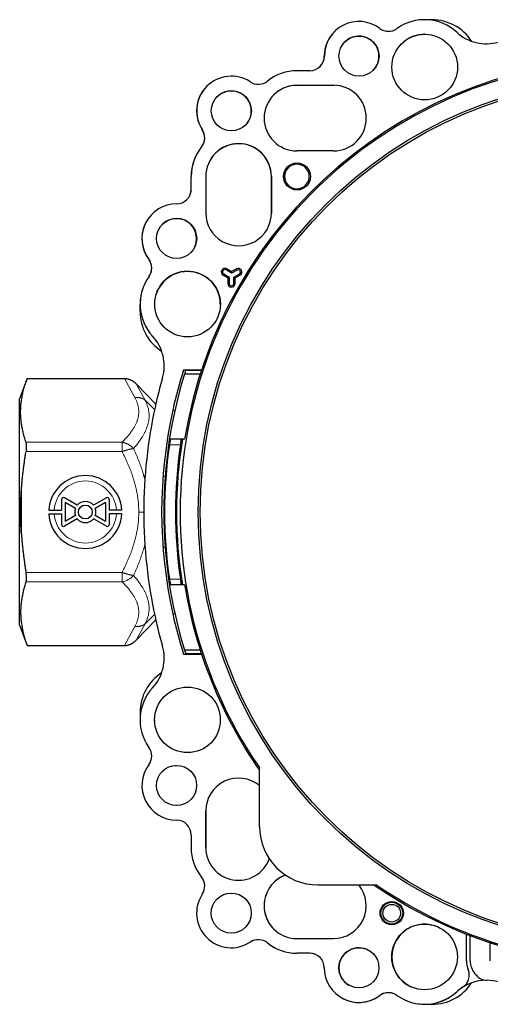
# Model space of a CAD drawing. Header units: millimetres. Extents: x 8 to 671, y 12 to 523.
# Tile 48 of 64: x 267 to 332, y 372 to 507. Entities that reach past the tile are written whole.
import ezdxf

# ---------------------------------------------------------------- set-up
doc = ezdxf.new("R2010")
doc.units = ezdxf.units.MM

msp = doc.modelspace()

# ---------------------------------------------------------------- linework, layer by layer
at = {"color": 7, "linetype": 'Continuous', "lineweight": 30}
for p, q in [((323.97, 506.97), (323.07, 506.97)), ((323.05, 504.97), (322.97, 504.97)), ((307.23, 499.98), (305.48, 499.98)), ((310.56, 497.97), (305.47, 497.97)), ((305.48, 497.98), (310.48, 497.98)), ((310.48, 488.98), (305.48, 488.98)), ((290.97, 483.72), (290.97, 485.47)), ((290.98, 483.73), (290.98, 485.48)), ((292.98, 485.48), (292.98, 480.48)), ((301.97, 485.47), (301.97, 480.41)), ((301.98, 480.48), (301.98, 485.48)), ((296.51, 472.22), (295.76, 472.66)), ((296.51, 472.43), (295.85, 472.82)), ((297.17, 472.81), (296.51, 472.43)), ((297.26, 472.65), (296.51, 472.22)), ((295.34, 471.96), (296, 471.57)), ((295.44, 472.12), (296.18, 471.68)), ((296, 471.57), (295.99, 470.81)), ((296.18, 471.68), (296, 471.57)), ((296.18, 471.68), (296.18, 470.81)), ((296.51, 472.22), (296.51, 472.43)), ((296.81, 470.8), (296.82, 471.67)), ((296.82, 471.67), (297.57, 472.1)), ((296.82, 471.67), (297, 471.56)), ((296.99, 470.8), (297, 471.56)), ((297, 471.56), (297.66, 471.94)), ((283.97, 466.97), (283.97, 467.97)), ((294.97, 467.97), (294.97, 467.92)), ((268.49, 457.78), (267.47, 454.97)), ((268.49, 457.78), (281.83, 457.78)), ((289.94, 458.98), (292.41, 458.98)), ((292.22, 458.37), (290.07, 458.37)), ((292.38, 458.87), (290.22, 458.87)), ((286.13, 454.27), (283.45, 457.04)), ((267.47, 439.47), (267.47, 454.97)), ((288.46, 453.45), (288.75, 453.38)), ((289.65, 449.47), (288.13, 449.47)), ((289.78, 449.47), (289.65, 449.47)), ((290.08, 449.47), (289.78, 449.47)), ((287.41, 444.29), (287.11, 444.32)), ((273.22, 441.21), (273.22, 439.72)), ((275.36, 440.41), (273.6, 441.42)), ((275.11, 439.97), (273.72, 440.77)), ((273.72, 440.77), (273.72, 438.18)), ((279.35, 441.42), (277.59, 440.41)), ((279.22, 440.77), (277.84, 439.97)), ((279.22, 440.77), (279.22, 438.18)), ((279.72, 441.21), (279.72, 439.72)), ((267.47, 423.97), (267.47, 439.47)), ((271.48, 439.72), (273.22, 439.72)), ((271.48, 439.22), (273.22, 439.22)), ((273.22, 439.22), (273.22, 437.74)), ((275.11, 438.98), (273.72, 438.18)), ((279.22, 438.18), (277.84, 438.98)), ((281.47, 439.72), (279.72, 439.72)), ((281.47, 439.22), (279.72, 439.22)), ((279.72, 439.22), (279.72, 437.74)), ((275.36, 438.54), (273.6, 437.53)), ((279.35, 437.53), (277.59, 438.54)), ((287.41, 434.66), (287.11, 434.64)), ((289.65, 429.47), (288.13, 429.47)), ((289.78, 429.47), (289.65, 429.47)), ((290.08, 429.47), (289.78, 429.47)), ((288.45, 425.5), (288.75, 425.57)), ((267.47, 423.97), (268.49, 421.17)), ((286.13, 424.68), (283.45, 421.91)), ((268.49, 421.17), (281.83, 421.17)), ((289.94, 419.98), (292.41, 419.98)), ((290.07, 420.57), (292.22, 420.57)), ((290.22, 420.07), (292.38, 420.07)), ((290.46, 415.47), (290.47, 415.47)), ((283.97, 411.97), (283.97, 411.06)), ((288.77, 404.72), (288.97, 404.72)), ((300.33, 396.37), (300.33, 404.43)), ((288.97, 399.22), (288.88, 399.23)), ((292.97, 393.48), (292.97, 398.48)), ((292.97, 398.47), (292.97, 393.47)), ((290.97, 395.23), (290.97, 393.48)), ((316.43, 388.33), (308.37, 388.33)), ((298.41, 386.43), (298.42, 386.42)), ((294.53, 382.53), (294.51, 382.55)), ((305.47, 380.98), (310.47, 380.98)), ((328.72, 377.94), (328.72, 381.58)), ((329.22, 377.94), (329.22, 381.39)), ((331.97, 377.94), (331.97, 380.41)), ((307.22, 378.98), (305.47, 378.98)), ((307.22, 378.97), (305.47, 378.97)), ((330.02, 375.99), (329.87, 376.17)), ((323.97, 371.97), (322.97, 371.97))]:
    msp.add_line(p, q, dxfattribs=at)
at = {"color": 8, "linetype": 'Continuous', "lineweight": 0}
for p, q in [((295.76, 472.66), (295.85, 472.82)), ((297.26, 472.65), (297.17, 472.81)), ((295.44, 472.12), (295.34, 471.96)), ((297.57, 472.1), (297.66, 471.94)), ((296.18, 470.81), (295.99, 470.81)), ((296.81, 470.8), (296.99, 470.8)), ((281.83, 457.78), (283.25, 455.16)), ((283.45, 457.04), (284.67, 454.8)), ((284.67, 454.8), (285.97, 453.54)), ((268.34, 449.06), (281.51, 449.06)), ((289.51, 448.67), (288, 448.67)), ((268.34, 447.76), (281.51, 447.76)), ((267.7, 436.49), (267.7, 442.46)), ((268.34, 431.19), (281.51, 431.19)), ((268.34, 429.89), (281.51, 429.89)), ((289.51, 430.27), (288, 430.27)), ((284.67, 424.15), (285.97, 425.41)), ((283.45, 421.91), (284.67, 424.15)), ((281.83, 421.17), (283.25, 423.79))]:
    msp.add_line(p, q, dxfattribs=at)
at = {"color": 7, "linetype": 'Continuous', "lineweight": 30}
for centre, radius in [((322.98, 500.48), 4.5), ((313.98, 501.98), 2.75), ((351.47, 439.47), 59.54), ((351.47, 439.47), 59.26), ((296.48, 494.48), 2.75), ((305.48, 485.48), 1.85), ((288.98, 476.98), 2.75), ((290.48, 467.98), 4.5), ((276.47, 439.47), 0.95), ((290.47, 410.98), 4.5), ((288.97, 401.98), 2.75), ((296.47, 384.48), 2.75), ((318.47, 384.48), 1.6), ((318.47, 384.47), 1.5), ((318.47, 384.47), 1.21), ((322.97, 378.48), 4.5), ((313.97, 376.98), 2.75)]:
    msp.add_circle(centre, radius, dxfattribs=at)
for centre, radius, start, end in [((313.98, 501.98), 4.75, 53.2015, 179.9993), ((322.98, 500.48), 6.5, 47.3709, 125.6719), ((323.97, 500.47), 6.5, 33.0808, 90), ((313.97, 501.97), 4.75, 133.3879, 180), ((318.02, 507.38), 2, 233.201, 305.6715), ((322.97, 500.47), 4.5, 90, 129.2357), ((331.44, 509.67), 6, 227.3706, 285.928), ((313.97, 501.97), 2.75, 0, 133.4552), ((351.47, 439.47), 62, 235.5777, 214.4223), ((351.47, 439.47), 62.2, 9.2517, 170.7483), ((307.23, 501.98), 2, 269.9993, 359.9992), ((307.22, 501.97), 2, 316.5964, 0), ((313.97, 501.97), 2.75, 313.4645, 0), ((305.48, 493.48), 6.5, 89.9993, 128.5726), ((296.48, 494.48), 4.75, 56.7575, 213.241), ((300.18, 500.12), 2, 236.7568, 308.5698), ((296.47, 494.47), 4.75, 144.3979, 213.2404), ((296.47, 494.47), 2.75, 0, 144.4006), ((305.48, 493.48), 4.5, 89.9993, 269.9992), ((305.47, 493.47), 4.5, 90, 141.4231), ((310.48, 493.48), 4.5, 269.9993, 89.9992), ((296.47, 494.47), 2.75, 324.3378, 0), ((290.83, 490.78), 2, 321.4287, 33.2417), ((290.83, 490.77), 2, 328.1444, 33.2456), ((297.47, 485.47), 6.5, 148.6929, 180), ((297.48, 485.48), 6.5, 141.4259, 179.9993), ((297.48, 485.48), 4.5, 359.9992, 179.9992), ((297.47, 485.47), 4.5, 0, 148.8695), ((305.47, 485.47), 1.69, 135, 315), ((305.47, 485.47), 1.69, 315, 135), ((288.98, 483.73), 2, 269.9992, 359.9992), ((288.97, 483.72), 2, 332.322, 0), ((288.98, 476.98), 4.75, 89.9993, 216.797), ((288.97, 476.97), 2.75, 336.0541, 155.9381), ((297.48, 480.48), 4.5, 179.9992, 359.9993), ((288.97, 476.97), 4.75, 156.0502, 216.7977), ((283.57, 472.93), 2, 339.5364, 36.7983), ((283.57, 472.93), 2, 324.327, 36.7975), ((295.6, 472.39), 0.5, 59.4984, 239.4984), ((295.6, 472.39), 0.318, 59.4985, 239.4985), ((297.42, 472.37), 0.5, 299.4984, 119.4984), ((297.42, 472.37), 0.318, 299.4985, 119.4985), ((290.48, 467.98), 6.5, 144.3266, 222.6276), ((290.47, 467.97), 4.5, 0, 161.1111), ((290.47, 467.97), 6.5, 160.8642, 180), ((296.49, 470.81), 0.5, 179.4984, 359.4984), ((296.49, 470.81), 0.318, 179.4985, 359.4985), ((290.47, 466.97), 6.5, 180, 236.9407), ((281.28, 459.51), 6, 344.0705, 42.6279), ((351.47, 439.48), 67, 164.0703, 167.4992), ((351.47, 439.47), 64.25, 162.8926, 197.1074), ((351.47, 439.48), 64.55, 162.416, 167.4992), ((351.48, 439.48), 67, 167.4992, 192.499), ((351.48, 439.48), 64.55, 167.4992, 192.499), ((351.47, 439.47), 64.14, 171.7532, 188.2468), ((351.47, 439.47), 62.64, 171.5543, 188.4457), ((351.47, 439.47), 62.5, 170.7931, 189.2069), ((276.47, 439.47), 5, 2.866, 177.134), ((273.47, 441.21), 0.25, 60, 180), ((279.47, 441.21), 0.25, 0, 120), ((276.47, 439.47), 1.45, 39.9282, 140.0718), ((276.47, 439.47), 5, 182.866, 357.134), ((276.47, 439.47), 1.45, 159.9282, 200.0718), ((276.47, 439.47), 1.45, 339.9282, 20.0718), ((273.47, 437.74), 0.25, 180, 300), ((276.47, 439.47), 1.45, 219.9282, 320.0718), ((279.47, 437.74), 0.25, 240, 0), ((351.47, 439.47), 62.2, 189.2517, 214.6905), ((351.47, 439.47), 62.2, 235.3095, 350.7483), ((351.47, 439.47), 64.55, 192.499, 197.5823), ((351.47, 439.47), 67, 192.499, 195.928), ((281.28, 419.44), 6, 317.3703, 15.9277), ((290.47, 411.97), 6.5, 123.0796, 180), ((290.47, 410.98), 6.5, 137.3707, 215.6716), ((283.57, 406.02), 2, 323.2007, 35.6712), ((288.97, 401.98), 4.75, 143.2013, 269.999), ((297.47, 398.48), 4.5, 50.5827, 179.999), ((288.97, 395.23), 2, 359.999, 89.999), ((308.37, 396.37), 8.03, 180.0008, 270), ((297.47, 393.48), 6.5, 179.999, 218.5724), ((297.47, 393.48), 4.5, 179.999, 339.4696), ((290.83, 388.18), 2, 326.7566, 38.5695), ((305.47, 385.48), 4.5, 110.5349, 269.999), ((305.47, 385.47), 4.5, 110.5326, 229.5298), ((310.47, 385.48), 4.5, 269.999, 39.3937), ((296.47, 384.48), 4.75, 146.7572, 303.2408), ((322.97, 378.47), 4.5, 64.8738, 180), ((300.17, 378.83), 2, 51.4285, 123.2414), ((300.18, 378.83), 2, 51.4295, 123.2424), ((305.47, 385.48), 6.5, 231.4256, 269.999), ((305.47, 385.47), 6.5, 231.4266, 270), ((313.97, 376.97), 2.75, 59.0764, 180), ((307.22, 376.98), 2, 359.999, 89.999), ((307.22, 376.97), 2, 54.7161, 90), ((322.97, 378.47), 4.5, 180, 245.0677), ((313.97, 376.98), 4.75, 179.999, 306.7967), ((313.97, 376.97), 2.75, 180, 238.9905), ((327.1, 376), 2, 302.8732, 21.7315), ((331.97, 377.94), 3.25, 179.9992, 201.7315), ((331.97, 377.94), 2.75, 180.0002, 220), ((331.55, 377.28), 2, 220, 269.1958), ((323.97, 378.47), 6.5, 270, 326.9312), ((331.44, 369.28), 6, 89.1958, 132.6287), ((331.44, 369.28), 6, 122.8732, 132.6277), ((331.44, 369.28), 6, 74.0713, 89.1958), ((313.97, 376.97), 4.75, 239.132, 306.7977), ((318.02, 371.57), 2, 54.3268, 126.7973), ((318.02, 371.57), 2, 63.8054, 126.7983), ((322.97, 378.48), 6.5, 234.3264, 312.6273), ((322.97, 378.47), 6.5, 244.9193, 312.6283)]:
    msp.add_arc(centre, radius, start, end, dxfattribs=at)
at = {"color": 8, "linetype": 'Continuous', "lineweight": 0}
for centre, radius, start, end in [((276.47, 439.47), 4.26, 3.3656, 176.6344), ((276.47, 439.47), 4.26, 183.3656, 356.6344), ((280.99, 432.63), 2.79, 280.6885, 318.1836)]:
    msp.add_arc(centre, radius, start, end, dxfattribs=at)
at = {"color": 7, "linetype": 'Continuous', "lineweight": 30}
for points, knots in [([(268.34, 449.06), (268.31, 449.16), (268.24, 449.37), (268.14, 449.69), (268.05, 450), (267.97, 450.31), (267.9, 450.62), (267.84, 450.92), (267.78, 451.22), (267.73, 451.52), (267.69, 451.82), (267.65, 452.12), (267.63, 452.42), (267.61, 452.72), (267.6, 453.02), (267.6, 453.32), (267.61, 453.62), (267.62, 453.92), (267.65, 454.22), (267.68, 454.52), (267.72, 454.82), (267.77, 455.12), (267.82, 455.43), (267.89, 455.74), (267.96, 456.06), (268.05, 456.39), (268.15, 456.73), (268.25, 457.08), (268.37, 457.43), (268.45, 457.66), (268.49, 457.78)], [0, 0, 0, 0, 0.036545, 0.072805, 0.108778, 0.14447, 0.17989, 0.214426, 0.248732, 0.282826, 0.316734, 0.351173, 0.385484, 0.419702, 0.453864, 0.488004, 0.522159, 0.556364, 0.590653, 0.625063, 0.659625, 0.694375, 0.729339, 0.764539, 0.799995, 0.839309, 0.878962, 0.918964, 0.959313, 1, 1, 1, 1]), ([(281.83, 457.78), (281.86, 457.78), (281.94, 457.78), (282.04, 457.77), (282.15, 457.75), (282.27, 457.73), (282.39, 457.7), (282.48, 457.67), (282.54, 457.64), (282.57, 457.63), (282.6, 457.62), (282.63, 457.61), (282.66, 457.6), (282.68, 457.58), (282.74, 457.56), (282.82, 457.52), (282.92, 457.46), (283.03, 457.39), (283.13, 457.32), (283.24, 457.23), (283.35, 457.14), (283.41, 457.07), (283.45, 457.04)], [0, 0, 0, 0, 0.057602, 0.116525, 0.176809, 0.238496, 0.309294, 0.381947, 0.398519, 0.415187, 0.431952, 0.448814, 0.465774, 0.482832, 0.499988, 0.562526, 0.628001, 0.696433, 0.767836, 0.842223, 0.919608, 1, 1, 1, 1]), ([(290.22, 458.87), (290.19, 458.78), (290.14, 458.61), (290.09, 458.45), (290.07, 458.37)], [0, 0, 0, 0, 0.56, 1, 1, 1, 1]), ([(268.39, 448.11), (268.39, 448.14), (268.4, 448.21), (268.4, 448.31), (268.41, 448.4), (268.41, 448.49), (268.41, 448.58), (268.41, 448.66), (268.4, 448.74), (268.39, 448.81), (268.39, 448.88), (268.37, 448.95), (268.36, 449.01), (268.35, 449.04), (268.34, 449.06)], [0, 0, 0, 0, 0.0839759, 0.1672341, 0.2501107, 0.3329452, 0.416077, 0.4998412, 0.5832974, 0.6662655, 0.7490804, 0.8320819, 0.9156098, 1, 1, 1, 1]), ([(288.13, 449.47), (288.13, 449.47), (288.13, 449.47), (288.13, 449.45), (288.12, 449.42), (288.11, 449.39), (288.11, 449.35), (288.1, 449.33), (288.1, 449.31), (288.09, 449.29), (288.09, 449.26), (288.09, 449.23), (288.08, 449.2), (288.07, 449.15), (288.06, 449.1), (288.05, 449.04), (288.04, 448.97), (288.03, 448.88), (288.01, 448.78), (288, 448.71), (288, 448.67)], [0, 0, 0, 0, 0.076749, 0.156078, 0.238015, 0.301214, 0.365906, 0.392212, 0.41876, 0.445549, 0.47258, 0.499853, 0.543249, 0.589918, 0.639862, 0.693081, 0.749576, 0.833036, 0.91651, 1, 1, 1, 1]), ([(289.51, 448.67), (289.52, 448.71), (289.53, 448.78), (289.55, 448.88), (289.56, 448.97), (289.57, 449.05), (289.58, 449.12), (289.6, 449.18), (289.61, 449.24), (289.62, 449.3), (289.62, 449.35), (289.63, 449.39), (289.64, 449.42), (289.65, 449.45), (289.65, 449.47), (289.65, 449.47), (289.65, 449.47)], [0, 0, 0, 0, 0.08345, 0.166919, 0.250406, 0.312433, 0.374721, 0.437271, 0.500088, 0.567795, 0.633995, 0.698695, 0.761905, 0.843861, 0.923217, 1, 1, 1, 1]), ([(267.7, 442.46), (267.72, 442.65), (267.74, 443.04), (267.8, 443.62), (267.85, 444.21), (267.92, 444.8), (267.99, 445.39), (268.07, 445.98), (268.15, 446.57), (268.24, 447.16), (268.31, 447.56), (268.34, 447.76)], [0, 0, 0, 0, 0.109072, 0.218757, 0.329124, 0.440234, 0.552139, 0.662856, 0.7744, 0.886783, 1, 1, 1, 1]), ([(268.39, 448.11), (268.39, 448.07), (268.38, 448), (268.36, 447.88), (268.35, 447.8), (268.34, 447.76)], [0, 0, 0, 0, 0.329389, 0.662658, 1, 1, 1, 1]), ([(267.7, 436.49), (267.69, 436.72), (267.66, 437.16), (267.63, 437.83), (267.61, 438.5), (267.6, 439.17), (267.6, 439.83), (267.61, 440.49), (267.63, 441.14), (267.66, 441.8), (267.69, 442.24), (267.7, 442.46)], [0, 0, 0, 0, 0.112687, 0.224854, 0.336651, 0.448227, 0.559733, 0.669327, 0.779142, 0.88932, 1, 1, 1, 1]), ([(267.7, 436.49), (267.72, 436.3), (267.74, 435.91), (267.8, 435.33), (267.85, 434.74), (267.92, 434.15), (267.99, 433.56), (268.07, 432.97), (268.15, 432.38), (268.24, 431.79), (268.31, 431.39), (268.34, 431.19)], [0, 0, 0, 0, 0.1090723, 0.2187568, 0.3291238, 0.4402342, 0.5521389, 0.6628558, 0.7744005, 0.8867833, 1, 1, 1, 1]), ([(268.34, 429.89), (268.35, 429.91), (268.36, 429.94), (268.37, 430), (268.38, 430.06), (268.39, 430.13), (268.4, 430.2), (268.41, 430.28), (268.41, 430.36), (268.41, 430.44), (268.41, 430.53), (268.41, 430.62), (268.4, 430.71), (268.39, 430.8), (268.38, 430.9), (268.37, 430.99), (268.36, 431.09), (268.35, 431.16), (268.34, 431.19)], [0, 0, 0, 0, 0.062848, 0.125358, 0.187768, 0.250316, 0.312965, 0.375304, 0.43757, 0.5, 0.562408, 0.624666, 0.687013, 0.749684, 0.812221, 0.874627, 0.937141, 1, 1, 1, 1]), ([(268.34, 429.89), (268.31, 429.79), (268.24, 429.58), (268.14, 429.26), (268.05, 428.95), (267.97, 428.64), (267.9, 428.33), (267.84, 428.03), (267.78, 427.73), (267.73, 427.43), (267.69, 427.13), (267.65, 426.83), (267.63, 426.53), (267.61, 426.23), (267.6, 425.93), (267.6, 425.63), (267.61, 425.33), (267.62, 425.03), (267.65, 424.73), (267.68, 424.43), (267.72, 424.13), (267.77, 423.83), (267.82, 423.52), (267.89, 423.21), (267.96, 422.89), (268.05, 422.56), (268.15, 422.22), (268.25, 421.87), (268.37, 421.52), (268.45, 421.29), (268.49, 421.17)], [0, 0, 0, 0, 0.036545, 0.072805, 0.108778, 0.14447, 0.17989, 0.214426, 0.248732, 0.282826, 0.316734, 0.351173, 0.385484, 0.419702, 0.453864, 0.488004, 0.522159, 0.556364, 0.590653, 0.625063, 0.659625, 0.694375, 0.729339, 0.764539, 0.799995, 0.839309, 0.878962, 0.918964, 0.959313, 1, 1, 1, 1]), ([(288, 430.27), (288, 430.24), (288.01, 430.17), (288.03, 430.07), (288.04, 429.98), (288.06, 429.9), (288.07, 429.83), (288.08, 429.77), (288.09, 429.71), (288.1, 429.65), (288.11, 429.6), (288.11, 429.56), (288.12, 429.53), (288.13, 429.5), (288.13, 429.48), (288.13, 429.48), (288.13, 429.47)], [0, 0, 0, 0, 0.083463, 0.166945, 0.250444, 0.312472, 0.374764, 0.437325, 0.500157, 0.567859, 0.634054, 0.698748, 0.761952, 0.843898, 0.923237, 1, 1, 1, 1]), ([(289.65, 429.47), (289.65, 429.48), (289.65, 429.48), (289.65, 429.5), (289.64, 429.53), (289.63, 429.56), (289.63, 429.6), (289.62, 429.62), (289.62, 429.64), (289.61, 429.66), (289.61, 429.69), (289.6, 429.72), (289.6, 429.75), (289.59, 429.8), (289.58, 429.85), (289.57, 429.91), (289.56, 429.98), (289.55, 430.07), (289.53, 430.17), (289.52, 430.24), (289.51, 430.27)], [0, 0, 0, 0, 0.07677, 0.156114, 0.238062, 0.301268, 0.365965, 0.392274, 0.418823, 0.445614, 0.472647, 0.499922, 0.543353, 0.590037, 0.639975, 0.693167, 0.749615, 0.83306, 0.916522, 1, 1, 1, 1]), ([(281.83, 421.17), (281.86, 421.17), (281.94, 421.17), (282.04, 421.18), (282.15, 421.2), (282.27, 421.22), (282.39, 421.25), (282.48, 421.28), (282.54, 421.31), (282.57, 421.32), (282.6, 421.33), (282.63, 421.34), (282.66, 421.35), (282.68, 421.37), (282.74, 421.39), (282.82, 421.43), (282.92, 421.49), (283.03, 421.56), (283.13, 421.63), (283.24, 421.72), (283.35, 421.81), (283.41, 421.88), (283.45, 421.91)], [0, 0, 0, 0, 0.057602, 0.116525, 0.176809, 0.238496, 0.309294, 0.381947, 0.398519, 0.415187, 0.431952, 0.448814, 0.465774, 0.482832, 0.499988, 0.562526, 0.628002, 0.696433, 0.767836, 0.842224, 0.919608, 1, 1, 1, 1]), ([(290.07, 420.57), (290.1, 420.48), (290.15, 420.31), (290.2, 420.15), (290.22, 420.07)], [0, 0, 0, 0, 0.56, 1, 1, 1, 1]), ([(285.98, 410.8), (285.98, 410.86), (285.97, 410.98), (285.97, 411.11), (285.98, 411.17), (285.98, 411.17)], [0, 0, 0, 0, 0.472845, 0.997819, 1, 1, 1, 1]), ([(286.23, 401.77), (286.23, 401.84), (286.22, 401.98), (286.23, 402.12), (286.23, 402.19)], [0, 0, 0, 0, 0.495131, 1, 1, 1, 1]), ([(293.73, 384.26), (293.73, 384.33), (293.72, 384.48), (293.73, 384.69), (293.75, 384.83), (293.76, 384.9)], [0, 0, 0, 0, 0.334405, 0.67269, 1, 1, 1, 1])]:
    msp.add_open_spline(points, degree=3, knots=knots, dxfattribs=at)
at = {"color": 8, "linetype": 'Continuous', "lineweight": 0}
for points, knots in [([(283.25, 455.16), (283.29, 455.1), (283.35, 454.98), (283.43, 454.8), (283.51, 454.62), (283.58, 454.44), (283.64, 454.26), (283.69, 454.08), (283.73, 453.91), (283.76, 453.74), (283.78, 453.57), (283.79, 453.4), (283.8, 453.23), (283.79, 453.06), (283.78, 452.89), (283.76, 452.72), (283.74, 452.55), (283.7, 452.38), (283.66, 452.21), (283.61, 452.04), (283.55, 451.88), (283.48, 451.7), (283.4, 451.52), (283.3, 451.33), (283.2, 451.14), (283.09, 450.96), (282.97, 450.77), (282.84, 450.58), (282.7, 450.4), (282.56, 450.21), (282.4, 450.02), (282.24, 449.82), (282.07, 449.63), (281.89, 449.44), (281.7, 449.25), (281.57, 449.12), (281.51, 449.06)], [0, 0, 0, 0, 0.0292667, 0.0584264, 0.0874845, 0.1164473, 0.1453208, 0.1741124, 0.201193, 0.2282205, 0.255207, 0.2821658, 0.3091107, 0.3360557, 0.3630145, 0.3900004, 0.4170252, 0.4440992, 0.4707457, 0.4974547, 0.5242339, 0.5510901, 0.5817097, 0.6124443, 0.6432995, 0.6742795, 0.7053865, 0.7366211, 0.767982, 0.7994663, 0.8325796, 0.8658236, 0.8991944, 0.932686, 0.9662908, 1, 1, 1, 1]), ([(284.67, 454.8), (284.7, 454.73), (284.77, 454.6), (284.86, 454.4), (284.93, 454.2), (285, 454), (285.06, 453.8), (285.11, 453.6), (285.15, 453.4), (285.18, 453.2), (285.2, 453.01), (285.21, 452.82), (285.21, 452.64), (285.21, 452.45), (285.19, 452.27), (285.17, 452.08), (285.14, 451.9), (285.1, 451.71), (285.05, 451.52), (284.99, 451.32), (284.92, 451.11), (284.85, 450.9), (284.76, 450.69), (284.67, 450.49), (284.57, 450.31), (284.48, 450.14), (284.39, 449.97), (284.29, 449.8), (284.18, 449.63), (284.05, 449.43), (283.91, 449.23), (283.76, 449.02), (283.6, 448.81), (283.43, 448.6), (283.25, 448.39), (283.13, 448.25), (283.07, 448.18)], [0, 0, 0, 0, 0.0316028, 0.062991, 0.0942113, 0.1253168, 0.1566495, 0.1872811, 0.2178248, 0.2483335, 0.2789148, 0.3061651, 0.3334027, 0.3606673, 0.3879455, 0.4151957, 0.4424746, 0.4698206, 0.4972715, 0.5281453, 0.5590712, 0.5900971, 0.6212699, 0.652635, 0.6774428, 0.702417, 0.7275775, 0.7526365, 0.7767565, 0.807732, 0.8389699, 0.8704972, 0.90234, 0.9345227, 0.9670688, 1, 1, 1, 1]), ([(281.51, 449.06), (281.54, 449.05), (281.61, 449.04), (281.71, 449.01), (281.81, 448.98), (281.93, 448.95), (282.04, 448.9), (282.14, 448.86), (282.2, 448.83), (282.22, 448.82), (282.25, 448.8), (282.28, 448.79), (282.31, 448.77), (282.34, 448.76), (282.38, 448.74), (282.43, 448.7), (282.5, 448.66), (282.58, 448.61), (282.64, 448.57), (282.68, 448.54), (282.69, 448.53), (282.71, 448.52), (282.72, 448.51), (282.73, 448.5), (282.76, 448.47), (282.81, 448.43), (282.87, 448.38), (282.92, 448.34), (282.96, 448.29), (283, 448.26), (283.02, 448.23), (283.05, 448.2), (283.06, 448.18), (283.07, 448.18)], [0, 0, 0, 0, 0.0566258, 0.1150296, 0.1752091, 0.2371615, 0.3086466, 0.3823463, 0.399198, 0.416161, 0.4332351, 0.4504205, 0.4677169, 0.4851242, 0.5026425, 0.544263, 0.5881418, 0.6342745, 0.698609, 0.7073245, 0.7161071, 0.7249566, 0.7338731, 0.7428565, 0.7519067, 0.7988267, 0.8411872, 0.8789963, 0.9122614, 0.9409891, 0.965185, 0.984854, 1, 1, 1, 1]), ([(281.51, 447.76), (281.54, 447.77), (281.62, 447.8), (281.73, 447.84), (281.84, 447.87), (281.95, 447.91), (282.05, 447.94), (282.16, 447.97), (282.26, 448), (282.37, 448.03), (282.47, 448.06), (282.56, 448.08), (282.66, 448.1), (282.75, 448.12), (282.83, 448.14), (282.92, 448.16), (282.99, 448.17), (283.04, 448.17), (283.07, 448.18)], [0, 0, 0, 0, 0.063144, 0.126202, 0.189172, 0.252051, 0.314837, 0.377531, 0.440133, 0.502647, 0.565076, 0.627423, 0.689693, 0.751891, 0.814019, 0.876079, 0.938074, 1, 1, 1, 1]), ([(281.51, 447.76), (281.58, 447.62), (281.72, 447.34), (281.92, 446.92), (282.12, 446.5), (282.31, 446.07), (282.49, 445.64), (282.65, 445.22), (282.81, 444.81), (282.95, 444.4), (283.08, 443.99), (283.2, 443.58), (283.31, 443.19), (283.4, 442.83), (283.47, 442.48), (283.54, 442.14), (283.6, 441.79), (283.66, 441.45), (283.7, 441.11), (283.74, 440.78), (283.76, 440.45), (283.78, 440.13), (283.79, 439.8), (283.8, 439.58), (283.8, 439.47)], [0, 0, 0, 0, 0.054179, 0.108185, 0.162005, 0.215623, 0.269024, 0.322196, 0.372109, 0.421803, 0.471274, 0.520524, 0.569556, 0.610255, 0.650811, 0.691232, 0.731529, 0.771715, 0.811804, 0.849528, 0.887195, 0.92482, 0.962416, 1, 1, 1, 1]), ([(283.07, 448.18), (283.13, 448.04), (283.25, 447.78), (283.43, 447.37), (283.6, 446.97), (283.76, 446.57), (283.92, 446.17), (284.06, 445.79), (284.18, 445.43), (284.3, 445.08), (284.38, 444.8), (284.44, 444.6), (284.48, 444.46), (284.52, 444.32), (284.56, 444.19), (284.59, 444.06), (284.62, 443.98), (284.62, 443.94)], [0, 0, 0, 0, 0.098757, 0.196301, 0.2927, 0.388027, 0.482357, 0.575772, 0.657288, 0.738221, 0.818634, 0.850097, 0.881494, 0.912829, 0.944107, 0.975331, 1, 1, 1, 1]), ([(281.51, 431.19), (281.58, 431.33), (281.72, 431.61), (281.92, 432.03), (282.12, 432.45), (282.31, 432.88), (282.49, 433.31), (282.65, 433.73), (282.81, 434.14), (282.95, 434.55), (283.08, 434.96), (283.2, 435.37), (283.31, 435.76), (283.4, 436.12), (283.47, 436.47), (283.54, 436.81), (283.6, 437.15), (283.66, 437.5), (283.7, 437.84), (283.74, 438.17), (283.76, 438.5), (283.78, 438.82), (283.79, 439.15), (283.8, 439.37), (283.8, 439.47)], [0, 0, 0, 0, 0.054179, 0.108185, 0.162005, 0.215623, 0.269024, 0.322196, 0.372109, 0.421803, 0.471274, 0.520524, 0.569556, 0.610255, 0.650811, 0.691232, 0.731529, 0.771715, 0.811804, 0.849528, 0.887195, 0.92482, 0.962416, 1, 1, 1, 1]), ([(283.8, 439.47), (283.85, 439.47), (283.94, 439.47), (284.09, 439.47), (284.23, 439.47), (284.36, 439.47), (284.44, 439.47), (284.48, 439.47)], [0, 0, 0, 0, 0.211662, 0.423334, 0.634988, 0.846616, 1, 1, 1, 1]), ([(283.07, 430.77), (283.13, 430.91), (283.25, 431.17), (283.43, 431.58), (283.6, 431.98), (283.76, 432.38), (283.92, 432.78), (284.06, 433.17), (284.19, 433.55), (284.31, 433.92), (284.43, 434.29), (284.53, 434.65), (284.59, 434.89), (284.62, 435.01)], [0, 0, 0, 0, 0.098731, 0.196249, 0.292622, 0.387922, 0.482227, 0.575615, 0.662905, 0.749531, 0.83557, 0.921105, 1, 1, 1, 1]), ([(281.51, 431.19), (281.54, 431.18), (281.62, 431.15), (281.73, 431.11), (281.84, 431.08), (281.95, 431.04), (282.05, 431.01), (282.16, 430.98), (282.26, 430.95), (282.37, 430.92), (282.47, 430.89), (282.56, 430.87), (282.66, 430.85), (282.75, 430.83), (282.83, 430.81), (282.92, 430.79), (282.99, 430.78), (283.04, 430.77), (283.07, 430.77)], [0, 0, 0, 0, 0.063144, 0.126202, 0.189172, 0.252051, 0.314837, 0.377531, 0.440133, 0.502647, 0.565076, 0.627423, 0.689693, 0.751891, 0.814019, 0.876079, 0.938074, 1, 1, 1, 1]), ([(284.67, 424.15), (284.7, 424.22), (284.77, 424.35), (284.86, 424.55), (284.93, 424.75), (285, 424.95), (285.06, 425.15), (285.11, 425.35), (285.15, 425.55), (285.18, 425.75), (285.2, 425.95), (285.21, 426.16), (285.21, 426.37), (285.2, 426.58), (285.18, 426.79), (285.15, 427), (285.11, 427.21), (285.06, 427.41), (285, 427.6), (284.95, 427.77), (284.89, 427.95), (284.82, 428.12), (284.74, 428.3), (284.66, 428.47), (284.57, 428.64), (284.48, 428.81), (284.39, 428.98), (284.29, 429.14), (284.18, 429.32), (284.05, 429.51), (283.91, 429.72), (283.76, 429.93), (283.6, 430.14), (283.43, 430.35), (283.25, 430.56), (283.13, 430.7), (283.07, 430.77)], [0, 0, 0, 0, 0.0316042, 0.0629929, 0.0942127, 0.1253169, 0.1566524, 0.1872849, 0.2178276, 0.2483337, 0.2789175, 0.3100596, 0.3411906, 0.3723699, 0.4035179, 0.4346783, 0.4659102, 0.4972704, 0.5229978, 0.5487554, 0.5745712, 0.6004726, 0.6264863, 0.6526384, 0.6774457, 0.7024191, 0.7275785, 0.7526366, 0.7767573, 0.8077334, 0.8389716, 0.8704991, 0.9023418, 0.9345242, 0.9670696, 1, 1, 1, 1]), ([(283.25, 423.79), (283.29, 423.85), (283.35, 423.97), (283.43, 424.15), (283.51, 424.33), (283.58, 424.51), (283.64, 424.69), (283.69, 424.87), (283.73, 425.04), (283.76, 425.21), (283.78, 425.38), (283.79, 425.55), (283.8, 425.72), (283.79, 425.89), (283.78, 426.06), (283.76, 426.23), (283.74, 426.4), (283.7, 426.57), (283.66, 426.74), (283.61, 426.91), (283.55, 427.07), (283.48, 427.25), (283.4, 427.43), (283.3, 427.62), (283.2, 427.8), (283.09, 427.99), (282.97, 428.18), (282.84, 428.37), (282.7, 428.55), (282.56, 428.74), (282.4, 428.93), (282.24, 429.13), (282.07, 429.32), (281.89, 429.51), (281.7, 429.7), (281.57, 429.83), (281.51, 429.89)], [0, 0, 0, 0, 0.029267, 0.058426, 0.087484, 0.116447, 0.145321, 0.174112, 0.201193, 0.22822, 0.255207, 0.282166, 0.309111, 0.336056, 0.363015, 0.39, 0.417025, 0.444099, 0.470746, 0.497455, 0.524234, 0.55109, 0.58171, 0.612444, 0.643299, 0.674279, 0.705386, 0.736621, 0.767982, 0.799466, 0.83258, 0.865824, 0.899194, 0.932686, 0.966291, 1, 1, 1, 1])]:
    msp.add_open_spline(points, degree=3, knots=knots, dxfattribs=at)
for points in [[(284.67, 454.8), (284.64, 454.82), (284.58, 454.87), (284.48, 454.94), (284.37, 454.99), (284.26, 455.04), (284.15, 455.09), (284.03, 455.12), (283.9, 455.15), (283.78, 455.17), (283.65, 455.18), (283.52, 455.18), (283.39, 455.17), (283.3, 455.16), (283.25, 455.16)], [(281.51, 449.06), (281.51, 449.04), (281.51, 449.01), (281.51, 448.95), (281.51, 448.89), (281.51, 448.82), (281.51, 448.75), (281.51, 448.67), (281.51, 448.59), (281.51, 448.51), (281.51, 448.42), (281.51, 448.33), (281.51, 448.24), (281.51, 448.15), (281.51, 448.05), (281.51, 447.96), (281.51, 447.86), (281.51, 447.79), (281.51, 447.76)], [(281.51, 429.89), (281.51, 429.91), (281.51, 429.94), (281.51, 430), (281.51, 430.06), (281.51, 430.13), (281.51, 430.2), (281.51, 430.28), (281.51, 430.36), (281.51, 430.44), (281.51, 430.53), (281.51, 430.62), (281.51, 430.71), (281.51, 430.8), (281.51, 430.9), (281.51, 430.99), (281.51, 431.09), (281.51, 431.16), (281.51, 431.19)], [(284.67, 424.15), (284.64, 424.13), (284.58, 424.08), (284.48, 424.01), (284.37, 423.96), (284.26, 423.91), (284.15, 423.86), (284.03, 423.83), (283.9, 423.8), (283.78, 423.78), (283.65, 423.77), (283.52, 423.77), (283.39, 423.78), (283.3, 423.79), (283.25, 423.79)]]:
    msp.add_open_spline(points, degree=3, dxfattribs=at)

doc.saveas('drawing.dxf')
